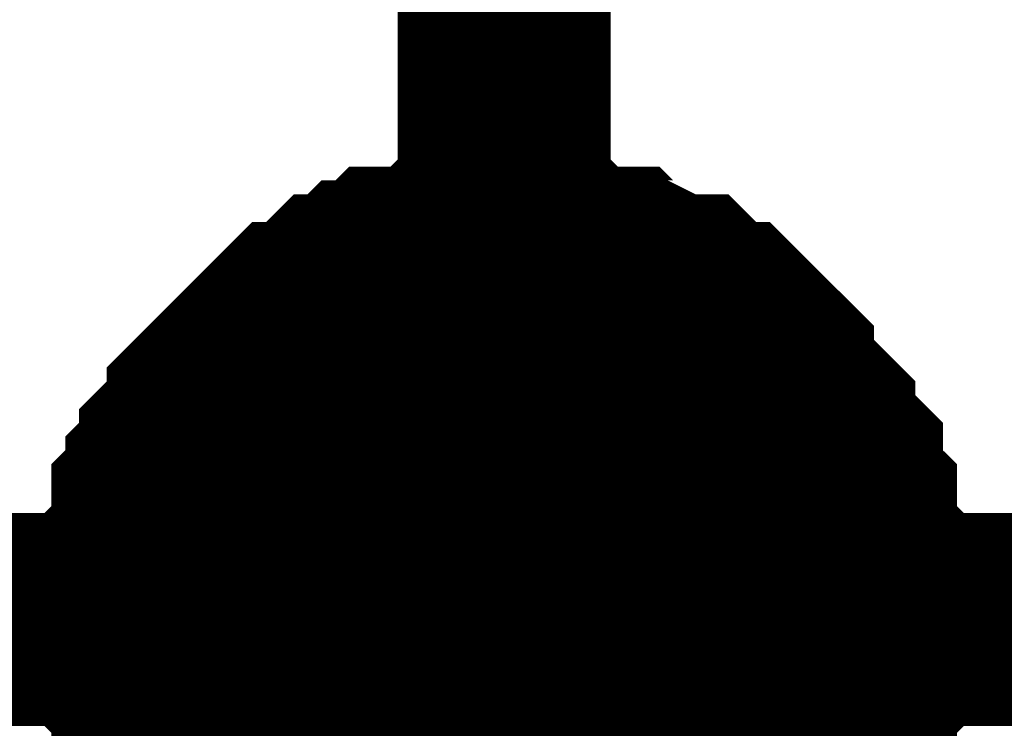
# Model space of a CAD drawing. Header units: inches. Extents: x 0 to 292, y 0 to 193.
# Tile 175 of 256: x 191.837 to 193.222, y 73.504 to 74.501. Entities that reach past the tile are written whole.
import ezdxf

# ---------------------------------------------------------------- set-up
doc = ezdxf.new("R2010")
doc.units = ezdxf.units.IN
doc.layers.add('Sheet', color=255, linetype='Continuous')

msp = doc.modelspace()

# ---------------------------------------------------------------- linework, layer by layer
at = {"layer": 'Sheet'}
for points in [[(182.3287, 73.7349, 0.2997, 0.2997, 0), (182.3287, 73.6569, 0.2997, 0.2997, 0), (192.5187, 73.6569, 0.2997, 0.2997, 0), (192.5187, 76.2687, 0.2997, 0.2997, 0)], [(192.0121, 73.6569, 0.2997, 0.2997, 0), (192.0121, 73.6764, 0.2997, 0.2997, 0), (192.0121, 73.7154, 0.2997, 0.2997, 0), (192.0121, 73.7349, 0.2997, 0.2997, 0), (192.0316, 73.7544, 0.2997, 0.2997, 0), (192.0316, 73.7739, 0.2997, 0.2997, 0), (192.0316, 73.8129, 0.2997, 0.2997, 0), (192.0511, 73.8323, 0.2997, 0.2997, 0), (192.0511, 73.8518, 0.2997, 0.2997, 0), (192.0706, 73.8713, 0.2997, 0.2997, 0), (192.0706, 73.8908, 0.2997, 0.2997, 0), (192.09, 73.9103, 0.2997, 0.2997, 0), (192.1095, 73.9298, 0.2997, 0.2997, 0), (192.1095, 73.9493, 0.2997, 0.2997, 0), (192.129, 73.9688, 0.2997, 0.2997, 0), (192.1485, 73.9883, 0.2997, 0.2997, 0), (192.168, 74.0078, 0.2997, 0.2997, 0), (192.1875, 74.0273, 0.2997, 0.2997, 0), (192.2069, 74.0467, 0.2997, 0.2997, 0), (192.2264, 74.0662, 0.2997, 0.2997, 0), (192.2459, 74.0662, 0.2997, 0.2997, 0), (192.2654, 74.0857, 0.2997, 0.2997, 0), (192.2849, 74.1052, 0.2997, 0.2997, 0), (192.3044, 74.1052, 0.2997, 0.2997, 0), (192.3238, 74.1247, 0.2997, 0.2997, 0), (192.3433, 74.1247, 0.2997, 0.2997, 0), (192.3628, 74.1442, 0.2997, 0.2997, 0), (192.4018, 74.1442, 0.2997, 0.2997, 0), (192.4213, 74.1442, 0.2997, 0.2997, 0), (192.4407, 74.1637, 0.2997, 0.2997, 0), (192.4602, 74.1637, 0.2997, 0.2997, 0), (192.4992, 74.1637, 0.2997, 0.2997, 0), (192.5187, 74.1637, 0.2997, 0.2997, 0)], [(192.0121, 73.6569, 0.2997, 0.2997, 0), (192.0121, 73.6764, 0.2997, 0.2997, 0), (192.0121, 73.7154, 0.2997, 0.2997, 0), (192.0121, 73.7349, 0.2997, 0.2997, 0), (192.0316, 73.7544, 0.2997, 0.2997, 0), (192.0316, 73.7739, 0.2997, 0.2997, 0), (192.0316, 73.8129, 0.2997, 0.2997, 0), (192.0511, 73.8323, 0.2997, 0.2997, 0), (192.0511, 73.8518, 0.2997, 0.2997, 0), (192.0706, 73.8713, 0.2997, 0.2997, 0), (192.0706, 73.8908, 0.2997, 0.2997, 0), (192.09, 73.9103, 0.2997, 0.2997, 0), (192.1095, 73.9298, 0.2997, 0.2997, 0), (192.1095, 73.9493, 0.2997, 0.2997, 0), (192.129, 73.9688, 0.2997, 0.2997, 0), (192.1485, 73.9883, 0.2997, 0.2997, 0), (192.168, 74.0078, 0.2997, 0.2997, 0), (192.1875, 74.0273, 0.2997, 0.2997, 0), (192.2069, 74.0467, 0.2997, 0.2997, 0), (192.2264, 74.0662, 0.2997, 0.2997, 0), (192.2459, 74.0662, 0.2997, 0.2997, 0), (192.2654, 74.0857, 0.2997, 0.2997, 0), (192.2849, 74.1052, 0.2997, 0.2997, 0), (192.3044, 74.1052, 0.2997, 0.2997, 0), (192.3238, 74.1247, 0.2997, 0.2997, 0), (192.3433, 74.1247, 0.2997, 0.2997, 0), (192.3628, 74.1442, 0.2997, 0.2997, 0), (192.4018, 74.1442, 0.2997, 0.2997, 0), (192.4213, 74.1442, 0.2997, 0.2997, 0), (192.4407, 74.1637, 0.2997, 0.2997, 0), (192.4602, 74.1637, 0.2997, 0.2997, 0), (192.4992, 74.1637, 0.2997, 0.2997, 0), (192.5187, 74.1637, 0.2997, 0.2997, 0)], [(192.0121, 73.6569, 0.2997, 0.2997, 0), (192.0121, 73.6764, 0.2997, 0.2997, 0), (192.0121, 73.7154, 0.2997, 0.2997, 0), (192.0121, 73.7349, 0.2997, 0.2997, 0), (192.0316, 73.7544, 0.2997, 0.2997, 0), (192.0316, 73.7739, 0.2997, 0.2997, 0), (192.0316, 73.8129, 0.2997, 0.2997, 0), (192.0511, 73.8323, 0.2997, 0.2997, 0), (192.0511, 73.8518, 0.2997, 0.2997, 0), (192.0706, 73.8713, 0.2997, 0.2997, 0), (192.0706, 73.8908, 0.2997, 0.2997, 0), (192.09, 73.9103, 0.2997, 0.2997, 0), (192.1095, 73.9298, 0.2997, 0.2997, 0), (192.1095, 73.9493, 0.2997, 0.2997, 0), (192.129, 73.9688, 0.2997, 0.2997, 0), (192.1485, 73.9883, 0.2997, 0.2997, 0), (192.168, 74.0078, 0.2997, 0.2997, 0), (192.1875, 74.0273, 0.2997, 0.2997, 0), (192.2069, 74.0467, 0.2997, 0.2997, 0), (192.2264, 74.0662, 0.2997, 0.2997, 0), (192.2459, 74.0662, 0.2997, 0.2997, 0), (192.2654, 74.0857, 0.2997, 0.2997, 0), (192.2849, 74.1052, 0.2997, 0.2997, 0), (192.3044, 74.1052, 0.2997, 0.2997, 0), (192.3238, 74.1247, 0.2997, 0.2997, 0), (192.3433, 74.1247, 0.2997, 0.2997, 0), (192.3628, 74.1442, 0.2997, 0.2997, 0), (192.4018, 74.1442, 0.2997, 0.2997, 0), (192.4213, 74.1442, 0.2997, 0.2997, 0), (192.4407, 74.1637, 0.2997, 0.2997, 0), (192.4602, 74.1637, 0.2997, 0.2997, 0), (192.4992, 74.1637, 0.2997, 0.2997, 0), (192.5187, 74.1637, 0.2997, 0.2997, 0)], [(192.0121, 73.6569, 0.2997, 0.2997, 0), (192.0121, 73.6764, 0.2997, 0.2997, 0), (192.0121, 73.7154, 0.2997, 0.2997, 0), (192.0121, 73.7349, 0.2997, 0.2997, 0), (192.0316, 73.7544, 0.2997, 0.2997, 0), (192.0316, 73.7739, 0.2997, 0.2997, 0), (192.0316, 73.8129, 0.2997, 0.2997, 0), (192.0511, 73.8323, 0.2997, 0.2997, 0), (192.0511, 73.8518, 0.2997, 0.2997, 0), (192.0706, 73.8713, 0.2997, 0.2997, 0), (192.0706, 73.8908, 0.2997, 0.2997, 0), (192.09, 73.9103, 0.2997, 0.2997, 0), (192.1095, 73.9298, 0.2997, 0.2997, 0), (192.1095, 73.9493, 0.2997, 0.2997, 0), (192.129, 73.9688, 0.2997, 0.2997, 0), (192.1485, 73.9883, 0.2997, 0.2997, 0), (192.168, 74.0078, 0.2997, 0.2997, 0), (192.1875, 74.0273, 0.2997, 0.2997, 0), (192.2069, 74.0467, 0.2997, 0.2997, 0), (192.2264, 74.0662, 0.2997, 0.2997, 0), (192.2459, 74.0662, 0.2997, 0.2997, 0), (192.2654, 74.0857, 0.2997, 0.2997, 0), (192.2849, 74.1052, 0.2997, 0.2997, 0), (192.3044, 74.1052, 0.2997, 0.2997, 0), (192.3238, 74.1247, 0.2997, 0.2997, 0), (192.3433, 74.1247, 0.2997, 0.2997, 0), (192.3628, 74.1442, 0.2997, 0.2997, 0), (192.4018, 74.1442, 0.2997, 0.2997, 0), (192.4213, 74.1442, 0.2997, 0.2997, 0), (192.4407, 74.1637, 0.2997, 0.2997, 0), (192.4602, 74.1637, 0.2997, 0.2997, 0), (192.4992, 74.1637, 0.2997, 0.2997, 0), (192.5187, 74.1637, 0.2997, 0.2997, 0)], [(192.5187, 74.1637, 0.2997, 0.2997, 0), (192.5187, 74.1637, 0.2997, 0.2997, 0)], [(192.5187, 74.1637, 0.2997, 0.2997, 0), (192.5382, 74.1637, 0.2997, 0.2997, 0), (192.5771, 74.1637, 0.2997, 0.2997, 0), (192.5966, 74.1637, 0.2997, 0.2997, 0), (192.6161, 74.1442, 0.2997, 0.2997, 0), (192.6551, 74.1442, 0.2997, 0.2997, 0), (192.6746, 74.1442, 0.2997, 0.2997, 0), (192.694, 74.1247, 0.2997, 0.2997, 0), (192.7135, 74.1247, 0.2997, 0.2997, 0), (192.7525, 74.1052, 0.2997, 0.2997, 0), (192.772, 74.1052, 0.2997, 0.2997, 0), (192.7915, 74.0857, 0.2997, 0.2997, 0), (192.8109, 74.0662, 0.2997, 0.2997, 0), (192.8304, 74.0662, 0.2997, 0.2997, 0), (192.8499, 74.0467, 0.2997, 0.2997, 0), (192.8694, 74.0273, 0.2997, 0.2997, 0), (192.8889, 74.0078, 0.2997, 0.2997, 0), (192.8889, 73.9883, 0.2997, 0.2997, 0), (192.9084, 73.9688, 0.2997, 0.2997, 0), (192.9278, 73.9493, 0.2997, 0.2997, 0), (192.9473, 73.9298, 0.2997, 0.2997, 0), (192.9473, 73.9103, 0.2997, 0.2997, 0), (192.9668, 73.8908, 0.2997, 0.2997, 0), (192.9863, 73.8713, 0.2997, 0.2997, 0), (192.9863, 73.8518, 0.2997, 0.2997, 0), (192.9863, 73.8323, 0.2997, 0.2997, 0), (193.0058, 73.8129, 0.2997, 0.2997, 0), (193.0058, 73.7739, 0.2997, 0.2997, 0), (193.0058, 73.7544, 0.2997, 0.2997, 0), (193.0253, 73.7349, 0.2997, 0.2997, 0), (193.0253, 73.7154, 0.2997, 0.2997, 0), (193.0253, 73.6764, 0.2997, 0.2997, 0), (193.0253, 73.6569, 0.2997, 0.2997, 0)], [(192.5187, 74.1637, 0.2997, 0.2997, 0), (192.5187, 74.1637, 0.2997, 0.2997, 0)], [(192.5187, 74.1637, 0.2997, 0.2997, 0), (192.5382, 74.1637, 0.2997, 0.2997, 0), (192.5771, 74.1637, 0.2997, 0.2997, 0), (192.5966, 74.1637, 0.2997, 0.2997, 0), (192.6161, 74.1442, 0.2997, 0.2997, 0), (192.6551, 74.1442, 0.2997, 0.2997, 0), (192.6746, 74.1442, 0.2997, 0.2997, 0), (192.694, 74.1247, 0.2997, 0.2997, 0), (192.7135, 74.1247, 0.2997, 0.2997, 0), (192.7525, 74.1052, 0.2997, 0.2997, 0), (192.772, 74.1052, 0.2997, 0.2997, 0), (192.7915, 74.0857, 0.2997, 0.2997, 0), (192.8109, 74.0662, 0.2997, 0.2997, 0), (192.8304, 74.0662, 0.2997, 0.2997, 0), (192.8499, 74.0467, 0.2997, 0.2997, 0), (192.8694, 74.0273, 0.2997, 0.2997, 0), (192.8889, 74.0078, 0.2997, 0.2997, 0), (192.8889, 73.9883, 0.2997, 0.2997, 0), (192.9084, 73.9688, 0.2997, 0.2997, 0), (192.9278, 73.9493, 0.2997, 0.2997, 0), (192.9473, 73.9298, 0.2997, 0.2997, 0), (192.9473, 73.9103, 0.2997, 0.2997, 0), (192.9668, 73.8908, 0.2997, 0.2997, 0), (192.9863, 73.8713, 0.2997, 0.2997, 0), (192.9863, 73.8518, 0.2997, 0.2997, 0), (192.9863, 73.8323, 0.2997, 0.2997, 0), (193.0058, 73.8129, 0.2997, 0.2997, 0), (193.0058, 73.7739, 0.2997, 0.2997, 0), (193.0058, 73.7544, 0.2997, 0.2997, 0), (193.0253, 73.7349, 0.2997, 0.2997, 0), (193.0253, 73.7154, 0.2997, 0.2997, 0), (193.0253, 73.6764, 0.2997, 0.2997, 0), (193.0253, 73.6569, 0.2997, 0.2997, 0)], [(192.5187, 74.1637, 0.2997, 0.2997, 0), (192.5187, 74.1637, 0.2997, 0.2997, 0)], [(192.5187, 74.1637, 0.2997, 0.2997, 0), (192.5382, 74.1637, 0.2997, 0.2997, 0), (192.5771, 74.1637, 0.2997, 0.2997, 0), (192.5966, 74.1637, 0.2997, 0.2997, 0), (192.6161, 74.1442, 0.2997, 0.2997, 0), (192.6551, 74.1442, 0.2997, 0.2997, 0), (192.6746, 74.1442, 0.2997, 0.2997, 0), (192.694, 74.1247, 0.2997, 0.2997, 0), (192.7135, 74.1247, 0.2997, 0.2997, 0), (192.7525, 74.1052, 0.2997, 0.2997, 0), (192.772, 74.1052, 0.2997, 0.2997, 0), (192.7915, 74.0857, 0.2997, 0.2997, 0), (192.8109, 74.0662, 0.2997, 0.2997, 0), (192.8304, 74.0662, 0.2997, 0.2997, 0), (192.8499, 74.0467, 0.2997, 0.2997, 0), (192.8694, 74.0273, 0.2997, 0.2997, 0), (192.8889, 74.0078, 0.2997, 0.2997, 0), (192.8889, 73.9883, 0.2997, 0.2997, 0), (192.9084, 73.9688, 0.2997, 0.2997, 0), (192.9278, 73.9493, 0.2997, 0.2997, 0), (192.9473, 73.9298, 0.2997, 0.2997, 0), (192.9473, 73.9103, 0.2997, 0.2997, 0), (192.9668, 73.8908, 0.2997, 0.2997, 0), (192.9863, 73.8713, 0.2997, 0.2997, 0), (192.9863, 73.8518, 0.2997, 0.2997, 0), (192.9863, 73.8323, 0.2997, 0.2997, 0), (193.0058, 73.8129, 0.2997, 0.2997, 0), (193.0058, 73.7739, 0.2997, 0.2997, 0), (193.0058, 73.7544, 0.2997, 0.2997, 0), (193.0253, 73.7349, 0.2997, 0.2997, 0), (193.0253, 73.7154, 0.2997, 0.2997, 0), (193.0253, 73.6764, 0.2997, 0.2997, 0), (193.0253, 73.6569, 0.2997, 0.2997, 0)], [(192.5187, 74.1637, 0.2997, 0.2997, 0), (192.5187, 74.1637, 0.2997, 0.2997, 0)], [(192.5187, 74.1637, 0.2997, 0.2997, 0), (192.5382, 74.1637, 0.2997, 0.2997, 0), (192.5771, 74.1637, 0.2997, 0.2997, 0), (192.5966, 74.1637, 0.2997, 0.2997, 0), (192.6161, 74.1442, 0.2997, 0.2997, 0), (192.6551, 74.1442, 0.2997, 0.2997, 0), (192.6746, 74.1442, 0.2997, 0.2997, 0), (192.694, 74.1247, 0.2997, 0.2997, 0), (192.7135, 74.1247, 0.2997, 0.2997, 0), (192.7525, 74.1052, 0.2997, 0.2997, 0), (192.772, 74.1052, 0.2997, 0.2997, 0), (192.7915, 74.0857, 0.2997, 0.2997, 0), (192.8109, 74.0662, 0.2997, 0.2997, 0), (192.8304, 74.0662, 0.2997, 0.2997, 0), (192.8499, 74.0467, 0.2997, 0.2997, 0), (192.8694, 74.0273, 0.2997, 0.2997, 0), (192.8889, 74.0078, 0.2997, 0.2997, 0), (192.8889, 73.9883, 0.2997, 0.2997, 0), (192.9084, 73.9688, 0.2997, 0.2997, 0), (192.9278, 73.9493, 0.2997, 0.2997, 0), (192.9473, 73.9298, 0.2997, 0.2997, 0), (192.9473, 73.9103, 0.2997, 0.2997, 0), (192.9668, 73.8908, 0.2997, 0.2997, 0), (192.9863, 73.8713, 0.2997, 0.2997, 0), (192.9863, 73.8518, 0.2997, 0.2997, 0), (192.9863, 73.8323, 0.2997, 0.2997, 0), (193.0058, 73.8129, 0.2997, 0.2997, 0), (193.0058, 73.7739, 0.2997, 0.2997, 0), (193.0058, 73.7544, 0.2997, 0.2997, 0), (193.0253, 73.7349, 0.2997, 0.2997, 0), (193.0253, 73.7154, 0.2997, 0.2997, 0), (193.0253, 73.6764, 0.2997, 0.2997, 0), (193.0253, 73.6569, 0.2997, 0.2997, 0)], [(192.0121, 73.6569, 0.0991, 0.0991, 0), (192.0121, 73.6764, 0.0991, 0.0991, 0), (192.0121, 73.7154, 0.0991, 0.0991, 0), (192.0121, 73.7349, 0.0991, 0.0991, 0), (192.0316, 73.7544, 0.0991, 0.0991, 0), (192.0316, 73.7739, 0.0991, 0.0991, 0), (192.0316, 73.8129, 0.0991, 0.0991, 0), (192.0511, 73.8323, 0.0991, 0.0991, 0), (192.0511, 73.8518, 0.0991, 0.0991, 0), (192.0706, 73.8713, 0.0991, 0.0991, 0), (192.0706, 73.8908, 0.0991, 0.0991, 0), (192.09, 73.9103, 0.0991, 0.0991, 0), (192.1095, 73.9298, 0.0991, 0.0991, 0), (192.1095, 73.9493, 0.0991, 0.0991, 0), (192.129, 73.9688, 0.0991, 0.0991, 0), (192.1485, 73.9883, 0.0991, 0.0991, 0), (192.168, 74.0078, 0.0991, 0.0991, 0), (192.1875, 74.0273, 0.0991, 0.0991, 0), (192.2069, 74.0467, 0.0991, 0.0991, 0), (192.2264, 74.0662, 0.0991, 0.0991, 0), (192.2459, 74.0662, 0.0991, 0.0991, 0), (192.2654, 74.0857, 0.0991, 0.0991, 0), (192.2849, 74.1052, 0.0991, 0.0991, 0), (192.3044, 74.1052, 0.0991, 0.0991, 0), (192.3238, 74.1247, 0.0991, 0.0991, 0), (192.3433, 74.1247, 0.0991, 0.0991, 0), (192.3628, 74.1442, 0.0991, 0.0991, 0), (192.4018, 74.1442, 0.0991, 0.0991, 0), (192.4213, 74.1442, 0.0991, 0.0991, 0), (192.4407, 74.1637, 0.0991, 0.0991, 0), (192.4602, 74.1637, 0.0991, 0.0991, 0), (192.4992, 74.1637, 0.0991, 0.0991, 0), (192.5187, 74.1637, 0.0991, 0.0991, 0)], [(192.0121, 73.6569, 0.0991, 0.0991, 0), (192.0121, 73.6764, 0.0991, 0.0991, 0), (192.0121, 73.7154, 0.0991, 0.0991, 0), (192.0121, 73.7349, 0.0991, 0.0991, 0), (192.0316, 73.7544, 0.0991, 0.0991, 0), (192.0316, 73.7739, 0.0991, 0.0991, 0), (192.0316, 73.8129, 0.0991, 0.0991, 0), (192.0511, 73.8323, 0.0991, 0.0991, 0), (192.0511, 73.8518, 0.0991, 0.0991, 0), (192.0706, 73.8713, 0.0991, 0.0991, 0), (192.0706, 73.8908, 0.0991, 0.0991, 0), (192.09, 73.9103, 0.0991, 0.0991, 0), (192.1095, 73.9298, 0.0991, 0.0991, 0), (192.1095, 73.9493, 0.0991, 0.0991, 0), (192.129, 73.9688, 0.0991, 0.0991, 0), (192.1485, 73.9883, 0.0991, 0.0991, 0), (192.168, 74.0078, 0.0991, 0.0991, 0), (192.1875, 74.0273, 0.0991, 0.0991, 0), (192.2069, 74.0467, 0.0991, 0.0991, 0), (192.2264, 74.0662, 0.0991, 0.0991, 0), (192.2459, 74.0662, 0.0991, 0.0991, 0), (192.2654, 74.0857, 0.0991, 0.0991, 0), (192.2849, 74.1052, 0.0991, 0.0991, 0), (192.3044, 74.1052, 0.0991, 0.0991, 0), (192.3238, 74.1247, 0.0991, 0.0991, 0), (192.3433, 74.1247, 0.0991, 0.0991, 0), (192.3628, 74.1442, 0.0991, 0.0991, 0), (192.4018, 74.1442, 0.0991, 0.0991, 0), (192.4213, 74.1442, 0.0991, 0.0991, 0), (192.4407, 74.1637, 0.0991, 0.0991, 0), (192.4602, 74.1637, 0.0991, 0.0991, 0), (192.4992, 74.1637, 0.0991, 0.0991, 0), (192.5187, 74.1637, 0.0991, 0.0991, 0)], [(192.0121, 73.6569, 0.0991, 0.0991, 0), (192.0121, 73.6764, 0.0991, 0.0991, 0), (192.0121, 73.7154, 0.0991, 0.0991, 0), (192.0121, 73.7349, 0.0991, 0.0991, 0), (192.0316, 73.7544, 0.0991, 0.0991, 0), (192.0316, 73.7739, 0.0991, 0.0991, 0), (192.0316, 73.8129, 0.0991, 0.0991, 0), (192.0511, 73.8323, 0.0991, 0.0991, 0), (192.0511, 73.8518, 0.0991, 0.0991, 0), (192.0706, 73.8713, 0.0991, 0.0991, 0), (192.0706, 73.8908, 0.0991, 0.0991, 0), (192.09, 73.9103, 0.0991, 0.0991, 0), (192.1095, 73.9298, 0.0991, 0.0991, 0), (192.1095, 73.9493, 0.0991, 0.0991, 0), (192.129, 73.9688, 0.0991, 0.0991, 0), (192.1485, 73.9883, 0.0991, 0.0991, 0), (192.168, 74.0078, 0.0991, 0.0991, 0), (192.1875, 74.0273, 0.0991, 0.0991, 0), (192.2069, 74.0467, 0.0991, 0.0991, 0), (192.2264, 74.0662, 0.0991, 0.0991, 0), (192.2459, 74.0662, 0.0991, 0.0991, 0), (192.2654, 74.0857, 0.0991, 0.0991, 0), (192.2849, 74.1052, 0.0991, 0.0991, 0), (192.3044, 74.1052, 0.0991, 0.0991, 0), (192.3238, 74.1247, 0.0991, 0.0991, 0), (192.3433, 74.1247, 0.0991, 0.0991, 0), (192.3628, 74.1442, 0.0991, 0.0991, 0), (192.4018, 74.1442, 0.0991, 0.0991, 0), (192.4213, 74.1442, 0.0991, 0.0991, 0), (192.4407, 74.1637, 0.0991, 0.0991, 0), (192.4602, 74.1637, 0.0991, 0.0991, 0), (192.4992, 74.1637, 0.0991, 0.0991, 0), (192.5187, 74.1637, 0.0991, 0.0991, 0)], [(192.0121, 73.6569, 0.0991, 0.0991, 0), (192.0121, 73.6764, 0.0991, 0.0991, 0), (192.0121, 73.7154, 0.0991, 0.0991, 0), (192.0121, 73.7349, 0.0991, 0.0991, 0), (192.0316, 73.7544, 0.0991, 0.0991, 0), (192.0316, 73.7739, 0.0991, 0.0991, 0), (192.0316, 73.8129, 0.0991, 0.0991, 0), (192.0511, 73.8323, 0.0991, 0.0991, 0), (192.0511, 73.8518, 0.0991, 0.0991, 0), (192.0706, 73.8713, 0.0991, 0.0991, 0), (192.0706, 73.8908, 0.0991, 0.0991, 0), (192.09, 73.9103, 0.0991, 0.0991, 0), (192.1095, 73.9298, 0.0991, 0.0991, 0), (192.1095, 73.9493, 0.0991, 0.0991, 0), (192.129, 73.9688, 0.0991, 0.0991, 0), (192.1485, 73.9883, 0.0991, 0.0991, 0), (192.168, 74.0078, 0.0991, 0.0991, 0), (192.1875, 74.0273, 0.0991, 0.0991, 0), (192.2069, 74.0467, 0.0991, 0.0991, 0), (192.2264, 74.0662, 0.0991, 0.0991, 0), (192.2459, 74.0662, 0.0991, 0.0991, 0), (192.2654, 74.0857, 0.0991, 0.0991, 0), (192.2849, 74.1052, 0.0991, 0.0991, 0), (192.3044, 74.1052, 0.0991, 0.0991, 0), (192.3238, 74.1247, 0.0991, 0.0991, 0), (192.3433, 74.1247, 0.0991, 0.0991, 0), (192.3628, 74.1442, 0.0991, 0.0991, 0), (192.4018, 74.1442, 0.0991, 0.0991, 0), (192.4213, 74.1442, 0.0991, 0.0991, 0), (192.4407, 74.1637, 0.0991, 0.0991, 0), (192.4602, 74.1637, 0.0991, 0.0991, 0), (192.4992, 74.1637, 0.0991, 0.0991, 0), (192.5187, 74.1637, 0.0991, 0.0991, 0)], [(192.5187, 74.1637, 0.0991, 0.0991, 0), (192.5187, 74.1637, 0.0991, 0.0991, 0)], [(192.5187, 74.1637, 0.0991, 0.0991, 0), (192.5382, 74.1637, 0.0991, 0.0991, 0), (192.5771, 74.1637, 0.0991, 0.0991, 0), (192.5966, 74.1637, 0.0991, 0.0991, 0), (192.6161, 74.1442, 0.0991, 0.0991, 0), (192.6551, 74.1442, 0.0991, 0.0991, 0), (192.6746, 74.1442, 0.0991, 0.0991, 0), (192.694, 74.1247, 0.0991, 0.0991, 0), (192.7135, 74.1247, 0.0991, 0.0991, 0), (192.7525, 74.1052, 0.0991, 0.0991, 0), (192.772, 74.1052, 0.0991, 0.0991, 0), (192.7915, 74.0857, 0.0991, 0.0991, 0), (192.8109, 74.0662, 0.0991, 0.0991, 0), (192.8304, 74.0662, 0.0991, 0.0991, 0), (192.8499, 74.0467, 0.0991, 0.0991, 0), (192.8694, 74.0273, 0.0991, 0.0991, 0), (192.8889, 74.0078, 0.0991, 0.0991, 0), (192.8889, 73.9883, 0.0991, 0.0991, 0), (192.9084, 73.9688, 0.0991, 0.0991, 0), (192.9278, 73.9493, 0.0991, 0.0991, 0), (192.9473, 73.9298, 0.0991, 0.0991, 0), (192.9473, 73.9103, 0.0991, 0.0991, 0), (192.9668, 73.8908, 0.0991, 0.0991, 0), (192.9863, 73.8713, 0.0991, 0.0991, 0), (192.9863, 73.8518, 0.0991, 0.0991, 0), (192.9863, 73.8323, 0.0991, 0.0991, 0), (193.0058, 73.8129, 0.0991, 0.0991, 0), (193.0058, 73.7739, 0.0991, 0.0991, 0), (193.0058, 73.7544, 0.0991, 0.0991, 0), (193.0253, 73.7349, 0.0991, 0.0991, 0), (193.0253, 73.7154, 0.0991, 0.0991, 0), (193.0253, 73.6764, 0.0991, 0.0991, 0), (193.0253, 73.6569, 0.0991, 0.0991, 0)], [(192.5187, 74.1637, 0.0991, 0.0991, 0), (192.5187, 74.1637, 0.0991, 0.0991, 0)], [(192.5187, 74.1637, 0.0991, 0.0991, 0), (192.5382, 74.1637, 0.0991, 0.0991, 0), (192.5771, 74.1637, 0.0991, 0.0991, 0), (192.5966, 74.1637, 0.0991, 0.0991, 0), (192.6161, 74.1442, 0.0991, 0.0991, 0), (192.6551, 74.1442, 0.0991, 0.0991, 0), (192.6746, 74.1442, 0.0991, 0.0991, 0), (192.694, 74.1247, 0.0991, 0.0991, 0), (192.7135, 74.1247, 0.0991, 0.0991, 0), (192.7525, 74.1052, 0.0991, 0.0991, 0), (192.772, 74.1052, 0.0991, 0.0991, 0), (192.7915, 74.0857, 0.0991, 0.0991, 0), (192.8109, 74.0662, 0.0991, 0.0991, 0), (192.8304, 74.0662, 0.0991, 0.0991, 0), (192.8499, 74.0467, 0.0991, 0.0991, 0), (192.8694, 74.0273, 0.0991, 0.0991, 0), (192.8889, 74.0078, 0.0991, 0.0991, 0), (192.8889, 73.9883, 0.0991, 0.0991, 0), (192.9084, 73.9688, 0.0991, 0.0991, 0), (192.9278, 73.9493, 0.0991, 0.0991, 0), (192.9473, 73.9298, 0.0991, 0.0991, 0), (192.9473, 73.9103, 0.0991, 0.0991, 0), (192.9668, 73.8908, 0.0991, 0.0991, 0), (192.9863, 73.8713, 0.0991, 0.0991, 0), (192.9863, 73.8518, 0.0991, 0.0991, 0), (192.9863, 73.8323, 0.0991, 0.0991, 0), (193.0058, 73.8129, 0.0991, 0.0991, 0), (193.0058, 73.7739, 0.0991, 0.0991, 0), (193.0058, 73.7544, 0.0991, 0.0991, 0), (193.0253, 73.7349, 0.0991, 0.0991, 0), (193.0253, 73.7154, 0.0991, 0.0991, 0), (193.0253, 73.6764, 0.0991, 0.0991, 0), (193.0253, 73.6569, 0.0991, 0.0991, 0)], [(192.5187, 74.1637, 0.0991, 0.0991, 0), (192.5187, 74.1637, 0.0991, 0.0991, 0)], [(192.5187, 74.1637, 0.0991, 0.0991, 0), (192.5382, 74.1637, 0.0991, 0.0991, 0), (192.5771, 74.1637, 0.0991, 0.0991, 0), (192.5966, 74.1637, 0.0991, 0.0991, 0), (192.6161, 74.1442, 0.0991, 0.0991, 0), (192.6551, 74.1442, 0.0991, 0.0991, 0), (192.6746, 74.1442, 0.0991, 0.0991, 0), (192.694, 74.1247, 0.0991, 0.0991, 0), (192.7135, 74.1247, 0.0991, 0.0991, 0), (192.7525, 74.1052, 0.0991, 0.0991, 0), (192.772, 74.1052, 0.0991, 0.0991, 0), (192.7915, 74.0857, 0.0991, 0.0991, 0), (192.8109, 74.0662, 0.0991, 0.0991, 0), (192.8304, 74.0662, 0.0991, 0.0991, 0), (192.8499, 74.0467, 0.0991, 0.0991, 0), (192.8694, 74.0273, 0.0991, 0.0991, 0), (192.8889, 74.0078, 0.0991, 0.0991, 0), (192.8889, 73.9883, 0.0991, 0.0991, 0), (192.9084, 73.9688, 0.0991, 0.0991, 0), (192.9278, 73.9493, 0.0991, 0.0991, 0), (192.9473, 73.9298, 0.0991, 0.0991, 0), (192.9473, 73.9103, 0.0991, 0.0991, 0), (192.9668, 73.8908, 0.0991, 0.0991, 0), (192.9863, 73.8713, 0.0991, 0.0991, 0), (192.9863, 73.8518, 0.0991, 0.0991, 0), (192.9863, 73.8323, 0.0991, 0.0991, 0), (193.0058, 73.8129, 0.0991, 0.0991, 0), (193.0058, 73.7739, 0.0991, 0.0991, 0), (193.0058, 73.7544, 0.0991, 0.0991, 0), (193.0253, 73.7349, 0.0991, 0.0991, 0), (193.0253, 73.7154, 0.0991, 0.0991, 0), (193.0253, 73.6764, 0.0991, 0.0991, 0), (193.0253, 73.6569, 0.0991, 0.0991, 0)], [(192.5187, 74.1637, 0.0991, 0.0991, 0), (192.5187, 74.1637, 0.0991, 0.0991, 0)], [(192.5187, 74.1637, 0.0991, 0.0991, 0), (192.5382, 74.1637, 0.0991, 0.0991, 0), (192.5771, 74.1637, 0.0991, 0.0991, 0), (192.5966, 74.1637, 0.0991, 0.0991, 0), (192.6161, 74.1442, 0.0991, 0.0991, 0), (192.6551, 74.1442, 0.0991, 0.0991, 0), (192.6746, 74.1442, 0.0991, 0.0991, 0), (192.694, 74.1247, 0.0991, 0.0991, 0), (192.7135, 74.1247, 0.0991, 0.0991, 0), (192.7525, 74.1052, 0.0991, 0.0991, 0), (192.772, 74.1052, 0.0991, 0.0991, 0), (192.7915, 74.0857, 0.0991, 0.0991, 0), (192.8109, 74.0662, 0.0991, 0.0991, 0), (192.8304, 74.0662, 0.0991, 0.0991, 0), (192.8499, 74.0467, 0.0991, 0.0991, 0), (192.8694, 74.0273, 0.0991, 0.0991, 0), (192.8889, 74.0078, 0.0991, 0.0991, 0), (192.8889, 73.9883, 0.0991, 0.0991, 0), (192.9084, 73.9688, 0.0991, 0.0991, 0), (192.9278, 73.9493, 0.0991, 0.0991, 0), (192.9473, 73.9298, 0.0991, 0.0991, 0), (192.9473, 73.9103, 0.0991, 0.0991, 0), (192.9668, 73.8908, 0.0991, 0.0991, 0), (192.9863, 73.8713, 0.0991, 0.0991, 0), (192.9863, 73.8518, 0.0991, 0.0991, 0), (192.9863, 73.8323, 0.0991, 0.0991, 0), (193.0058, 73.8129, 0.0991, 0.0991, 0), (193.0058, 73.7739, 0.0991, 0.0991, 0), (193.0058, 73.7544, 0.0991, 0.0991, 0), (193.0253, 73.7349, 0.0991, 0.0991, 0), (193.0253, 73.7154, 0.0991, 0.0991, 0), (193.0253, 73.6764, 0.0991, 0.0991, 0), (193.0253, 73.6569, 0.0991, 0.0991, 0)], [(192.1095, 73.3451, 0.2997, 0.2997, 0), (192.1095, 73.3646, 0.2997, 0.2997, 0), (192.09, 73.384, 0.2997, 0.2997, 0), (192.0706, 73.4035, 0.2997, 0.2997, 0), (192.0706, 73.423, 0.2997, 0.2997, 0), (192.0511, 73.462, 0.2997, 0.2997, 0), (192.0511, 73.4815, 0.2997, 0.2997, 0), (192.0316, 73.501, 0.2997, 0.2997, 0), (192.0316, 73.5205, 0.2997, 0.2997, 0), (192.0316, 73.5595, 0.2997, 0.2997, 0), (192.0121, 73.579, 0.2997, 0.2997, 0), (192.0121, 73.5984, 0.2997, 0.2997, 0), (192.0121, 73.6374, 0.2997, 0.2997, 0), (192.0121, 73.6569, 0.2997, 0.2997, 0)], [(192.0121, 73.6569, 0.2997, 0.2997, 0), (192.0121, 73.6569, 0.2997, 0.2997, 0)], [(192.1095, 73.3451, 0.2997, 0.2997, 0), (192.1095, 73.3646, 0.2997, 0.2997, 0), (192.09, 73.384, 0.2997, 0.2997, 0), (192.0706, 73.4035, 0.2997, 0.2997, 0), (192.0706, 73.423, 0.2997, 0.2997, 0), (192.0511, 73.462, 0.2997, 0.2997, 0), (192.0511, 73.4815, 0.2997, 0.2997, 0), (192.0316, 73.501, 0.2997, 0.2997, 0), (192.0316, 73.5205, 0.2997, 0.2997, 0), (192.0316, 73.5595, 0.2997, 0.2997, 0), (192.0121, 73.579, 0.2997, 0.2997, 0), (192.0121, 73.5984, 0.2997, 0.2997, 0), (192.0121, 73.6374, 0.2997, 0.2997, 0), (192.0121, 73.6569, 0.2997, 0.2997, 0)], [(192.0121, 73.6569, 0.2997, 0.2997, 0), (192.0121, 73.6569, 0.2997, 0.2997, 0)], [(192.1095, 73.3451, 0.2997, 0.2997, 0), (192.1095, 73.3646, 0.2997, 0.2997, 0), (192.09, 73.384, 0.2997, 0.2997, 0), (192.0706, 73.4035, 0.2997, 0.2997, 0), (192.0706, 73.423, 0.2997, 0.2997, 0), (192.0511, 73.462, 0.2997, 0.2997, 0), (192.0511, 73.4815, 0.2997, 0.2997, 0), (192.0316, 73.501, 0.2997, 0.2997, 0), (192.0316, 73.5205, 0.2997, 0.2997, 0), (192.0316, 73.5595, 0.2997, 0.2997, 0), (192.0121, 73.579, 0.2997, 0.2997, 0), (192.0121, 73.5984, 0.2997, 0.2997, 0), (192.0121, 73.6374, 0.2997, 0.2997, 0), (192.0121, 73.6569, 0.2997, 0.2997, 0)], [(192.0121, 73.6569, 0.2997, 0.2997, 0), (192.0121, 73.6569, 0.2997, 0.2997, 0)], [(192.1095, 73.3451, 0.2997, 0.2997, 0), (192.1095, 73.3646, 0.2997, 0.2997, 0), (192.09, 73.384, 0.2997, 0.2997, 0), (192.0706, 73.4035, 0.2997, 0.2997, 0), (192.0706, 73.423, 0.2997, 0.2997, 0), (192.0511, 73.462, 0.2997, 0.2997, 0), (192.0511, 73.4815, 0.2997, 0.2997, 0), (192.0316, 73.501, 0.2997, 0.2997, 0), (192.0316, 73.5205, 0.2997, 0.2997, 0), (192.0316, 73.5595, 0.2997, 0.2997, 0), (192.0121, 73.579, 0.2997, 0.2997, 0), (192.0121, 73.5984, 0.2997, 0.2997, 0), (192.0121, 73.6374, 0.2997, 0.2997, 0), (192.0121, 73.6569, 0.2997, 0.2997, 0)], [(192.0121, 73.6569, 0.2997, 0.2997, 0), (192.0121, 73.6569, 0.2997, 0.2997, 0)], [(192.5187, 73.6569, 0.2997, 0.2997, 0), (214.8665, 73.6569, 0.2997, 0.2997, 0)], [(193.0253, 73.6569, 0.2997, 0.2997, 0), (193.0253, 73.6374, 0.2997, 0.2997, 0), (193.0253, 73.5984, 0.2997, 0.2997, 0), (193.0253, 73.579, 0.2997, 0.2997, 0), (193.0058, 73.5595, 0.2997, 0.2997, 0), (193.0058, 73.5205, 0.2997, 0.2997, 0), (193.0058, 73.501, 0.2997, 0.2997, 0), (192.9863, 73.4815, 0.2997, 0.2997, 0), (192.9863, 73.462, 0.2997, 0.2997, 0), (192.9863, 73.423, 0.2997, 0.2997, 0), (192.9668, 73.4035, 0.2997, 0.2997, 0), (192.9473, 73.384, 0.2997, 0.2997, 0), (192.9473, 73.3646, 0.2997, 0.2997, 0), (192.9278, 73.3451, 0.2997, 0.2997, 0)], [(193.0253, 73.6569, 0.2997, 0.2997, 0), (193.0253, 73.6374, 0.2997, 0.2997, 0), (193.0253, 73.5984, 0.2997, 0.2997, 0), (193.0253, 73.579, 0.2997, 0.2997, 0), (193.0058, 73.5595, 0.2997, 0.2997, 0), (193.0058, 73.5205, 0.2997, 0.2997, 0), (193.0058, 73.501, 0.2997, 0.2997, 0), (192.9863, 73.4815, 0.2997, 0.2997, 0), (192.9863, 73.462, 0.2997, 0.2997, 0), (192.9863, 73.423, 0.2997, 0.2997, 0), (192.9668, 73.4035, 0.2997, 0.2997, 0), (192.9473, 73.384, 0.2997, 0.2997, 0), (192.9473, 73.3646, 0.2997, 0.2997, 0), (192.9278, 73.3451, 0.2997, 0.2997, 0)], [(193.0253, 73.6569, 0.2997, 0.2997, 0), (193.0253, 73.6374, 0.2997, 0.2997, 0), (193.0253, 73.5984, 0.2997, 0.2997, 0), (193.0253, 73.579, 0.2997, 0.2997, 0), (193.0058, 73.5595, 0.2997, 0.2997, 0), (193.0058, 73.5205, 0.2997, 0.2997, 0), (193.0058, 73.501, 0.2997, 0.2997, 0), (192.9863, 73.4815, 0.2997, 0.2997, 0), (192.9863, 73.462, 0.2997, 0.2997, 0), (192.9863, 73.423, 0.2997, 0.2997, 0), (192.9668, 73.4035, 0.2997, 0.2997, 0), (192.9473, 73.384, 0.2997, 0.2997, 0), (192.9473, 73.3646, 0.2997, 0.2997, 0), (192.9278, 73.3451, 0.2997, 0.2997, 0)], [(193.0253, 73.6569, 0.2997, 0.2997, 0), (193.0253, 73.6374, 0.2997, 0.2997, 0), (193.0253, 73.5984, 0.2997, 0.2997, 0), (193.0253, 73.579, 0.2997, 0.2997, 0), (193.0058, 73.5595, 0.2997, 0.2997, 0), (193.0058, 73.5205, 0.2997, 0.2997, 0), (193.0058, 73.501, 0.2997, 0.2997, 0), (192.9863, 73.4815, 0.2997, 0.2997, 0), (192.9863, 73.462, 0.2997, 0.2997, 0), (192.9863, 73.423, 0.2997, 0.2997, 0), (192.9668, 73.4035, 0.2997, 0.2997, 0), (192.9473, 73.384, 0.2997, 0.2997, 0), (192.9473, 73.3646, 0.2997, 0.2997, 0), (192.9278, 73.3451, 0.2997, 0.2997, 0)], [(193.0253, 73.6569, 0.2997, 0.2997, 0), (193.0253, 73.6569, 0.2997, 0.2997, 0), (193.0253, 73.6569, 0.2997, 0.2997, 0), (193.0253, 73.6569, 0.2997, 0.2997, 0), (193.0253, 73.6569, 0.2997, 0.2997, 0), (193.0253, 73.6569, 0.2997, 0.2997, 0), (193.0253, 73.6569, 0.2997, 0.2997, 0), (193.0253, 73.6569, 0.2997, 0.2997, 0), (193.0253, 73.6569, 0.2997, 0.2997, 0), (193.0253, 73.6569, 0.2997, 0.2997, 0), (193.0253, 73.6569, 0.2997, 0.2997, 0), (193.0253, 73.6569, 0.2997, 0.2997, 0), (193.0253, 73.6569, 0.2997, 0.2997, 0), (193.0253, 73.6569, 0.2997, 0.2997, 0), (193.0253, 73.6569, 0.2997, 0.2997, 0), (193.0253, 73.6569, 0.2997, 0.2997, 0), (193.0253, 73.6569, 0.2997, 0.2997, 0), (193.0253, 73.6569, 0.2997, 0.2997, 0), (193.0253, 73.6569, 0.2997, 0.2997, 0), (193.0253, 73.6569, 0.2997, 0.2997, 0), (193.0253, 73.6569, 0.2997, 0.2997, 0), (193.0253, 73.6569, 0.2997, 0.2997, 0), (193.0253, 73.6569, 0.2997, 0.2997, 0), (193.0253, 73.6569, 0.2997, 0.2997, 0), (193.0253, 73.6569, 0.2997, 0.2997, 0), (193.0253, 73.6569, 0.2997, 0.2997, 0), (193.0253, 73.6569, 0.2997, 0.2997, 0), (193.0253, 73.6569, 0.2997, 0.2997, 0), (193.0253, 73.6569, 0.2997, 0.2997, 0), (193.0253, 73.6569, 0.2997, 0.2997, 0), (193.0253, 73.6569, 0.2997, 0.2997, 0), (193.0253, 73.6569, 0.2997, 0.2997, 0), (193.0253, 73.6569, 0.2997, 0.2997, 0)], [(193.0253, 73.6569, 0.2997, 0.2997, 0), (193.0253, 73.6569, 0.2997, 0.2997, 0)], [(193.0253, 73.6569, 0.2997, 0.2997, 0), (193.0253, 73.6569, 0.2997, 0.2997, 0), (193.0253, 73.6569, 0.2997, 0.2997, 0), (193.0253, 73.6569, 0.2997, 0.2997, 0), (193.0253, 73.6569, 0.2997, 0.2997, 0), (193.0253, 73.6569, 0.2997, 0.2997, 0), (193.0253, 73.6569, 0.2997, 0.2997, 0), (193.0253, 73.6569, 0.2997, 0.2997, 0), (193.0253, 73.6569, 0.2997, 0.2997, 0), (193.0253, 73.6569, 0.2997, 0.2997, 0), (193.0253, 73.6569, 0.2997, 0.2997, 0), (193.0253, 73.6569, 0.2997, 0.2997, 0), (193.0253, 73.6569, 0.2997, 0.2997, 0), (193.0253, 73.6569, 0.2997, 0.2997, 0), (193.0253, 73.6569, 0.2997, 0.2997, 0), (193.0253, 73.6569, 0.2997, 0.2997, 0), (193.0253, 73.6569, 0.2997, 0.2997, 0), (193.0253, 73.6569, 0.2997, 0.2997, 0), (193.0253, 73.6569, 0.2997, 0.2997, 0), (193.0253, 73.6569, 0.2997, 0.2997, 0), (193.0253, 73.6569, 0.2997, 0.2997, 0), (193.0253, 73.6569, 0.2997, 0.2997, 0), (193.0253, 73.6569, 0.2997, 0.2997, 0), (193.0253, 73.6569, 0.2997, 0.2997, 0), (193.0253, 73.6569, 0.2997, 0.2997, 0), (193.0253, 73.6569, 0.2997, 0.2997, 0), (193.0253, 73.6569, 0.2997, 0.2997, 0), (193.0253, 73.6569, 0.2997, 0.2997, 0), (193.0253, 73.6569, 0.2997, 0.2997, 0), (193.0253, 73.6569, 0.2997, 0.2997, 0), (193.0253, 73.6569, 0.2997, 0.2997, 0), (193.0253, 73.6569, 0.2997, 0.2997, 0), (193.0253, 73.6569, 0.2997, 0.2997, 0)], [(193.0253, 73.6569, 0.2997, 0.2997, 0), (193.0253, 73.6569, 0.2997, 0.2997, 0)], [(193.0253, 73.6569, 0.2997, 0.2997, 0), (193.0253, 73.6569, 0.2997, 0.2997, 0), (193.0253, 73.6569, 0.2997, 0.2997, 0), (193.0253, 73.6569, 0.2997, 0.2997, 0), (193.0253, 73.6569, 0.2997, 0.2997, 0), (193.0253, 73.6569, 0.2997, 0.2997, 0), (193.0253, 73.6569, 0.2997, 0.2997, 0), (193.0253, 73.6569, 0.2997, 0.2997, 0), (193.0253, 73.6569, 0.2997, 0.2997, 0), (193.0253, 73.6569, 0.2997, 0.2997, 0), (193.0253, 73.6569, 0.2997, 0.2997, 0), (193.0253, 73.6569, 0.2997, 0.2997, 0), (193.0253, 73.6569, 0.2997, 0.2997, 0), (193.0253, 73.6569, 0.2997, 0.2997, 0), (193.0253, 73.6569, 0.2997, 0.2997, 0), (193.0253, 73.6569, 0.2997, 0.2997, 0), (193.0253, 73.6569, 0.2997, 0.2997, 0), (193.0253, 73.6569, 0.2997, 0.2997, 0), (193.0253, 73.6569, 0.2997, 0.2997, 0), (193.0253, 73.6569, 0.2997, 0.2997, 0), (193.0253, 73.6569, 0.2997, 0.2997, 0), (193.0253, 73.6569, 0.2997, 0.2997, 0), (193.0253, 73.6569, 0.2997, 0.2997, 0), (193.0253, 73.6569, 0.2997, 0.2997, 0), (193.0253, 73.6569, 0.2997, 0.2997, 0), (193.0253, 73.6569, 0.2997, 0.2997, 0), (193.0253, 73.6569, 0.2997, 0.2997, 0), (193.0253, 73.6569, 0.2997, 0.2997, 0), (193.0253, 73.6569, 0.2997, 0.2997, 0), (193.0253, 73.6569, 0.2997, 0.2997, 0), (193.0253, 73.6569, 0.2997, 0.2997, 0), (193.0253, 73.6569, 0.2997, 0.2997, 0), (193.0253, 73.6569, 0.2997, 0.2997, 0)], [(193.0253, 73.6569, 0.2997, 0.2997, 0), (193.0253, 73.6569, 0.2997, 0.2997, 0)], [(193.0253, 73.6569, 0.2997, 0.2997, 0), (193.0253, 73.6569, 0.2997, 0.2997, 0), (193.0253, 73.6569, 0.2997, 0.2997, 0), (193.0253, 73.6569, 0.2997, 0.2997, 0), (193.0253, 73.6569, 0.2997, 0.2997, 0), (193.0253, 73.6569, 0.2997, 0.2997, 0), (193.0253, 73.6569, 0.2997, 0.2997, 0), (193.0253, 73.6569, 0.2997, 0.2997, 0), (193.0253, 73.6569, 0.2997, 0.2997, 0), (193.0253, 73.6569, 0.2997, 0.2997, 0), (193.0253, 73.6569, 0.2997, 0.2997, 0), (193.0253, 73.6569, 0.2997, 0.2997, 0), (193.0253, 73.6569, 0.2997, 0.2997, 0), (193.0253, 73.6569, 0.2997, 0.2997, 0), (193.0253, 73.6569, 0.2997, 0.2997, 0), (193.0253, 73.6569, 0.2997, 0.2997, 0), (193.0253, 73.6569, 0.2997, 0.2997, 0), (193.0253, 73.6569, 0.2997, 0.2997, 0), (193.0253, 73.6569, 0.2997, 0.2997, 0), (193.0253, 73.6569, 0.2997, 0.2997, 0), (193.0253, 73.6569, 0.2997, 0.2997, 0), (193.0253, 73.6569, 0.2997, 0.2997, 0), (193.0253, 73.6569, 0.2997, 0.2997, 0), (193.0253, 73.6569, 0.2997, 0.2997, 0), (193.0253, 73.6569, 0.2997, 0.2997, 0), (193.0253, 73.6569, 0.2997, 0.2997, 0), (193.0253, 73.6569, 0.2997, 0.2997, 0), (193.0253, 73.6569, 0.2997, 0.2997, 0), (193.0253, 73.6569, 0.2997, 0.2997, 0), (193.0253, 73.6569, 0.2997, 0.2997, 0), (193.0253, 73.6569, 0.2997, 0.2997, 0), (193.0253, 73.6569, 0.2997, 0.2997, 0), (193.0253, 73.6569, 0.2997, 0.2997, 0)], [(193.0253, 73.6569, 0.2997, 0.2997, 0), (193.0253, 73.6569, 0.2997, 0.2997, 0)], [(192.0706, 73.423, 0.0991, 0.0991, 0), (192.0511, 73.462, 0.0991, 0.0991, 0), (192.0511, 73.4815, 0.0991, 0.0991, 0), (192.0316, 73.501, 0.0991, 0.0991, 0), (192.0316, 73.5205, 0.0991, 0.0991, 0), (192.0316, 73.5595, 0.0991, 0.0991, 0), (192.0121, 73.579, 0.0991, 0.0991, 0), (192.0121, 73.5984, 0.0991, 0.0991, 0), (192.0121, 73.6374, 0.0991, 0.0991, 0), (192.0121, 73.6569, 0.0991, 0.0991, 0)], [(192.0121, 73.6569, 0.0991, 0.0991, 0), (192.0121, 73.6569, 0.0991, 0.0991, 0)], [(192.0706, 73.423, 0.0991, 0.0991, 0), (192.0511, 73.462, 0.0991, 0.0991, 0), (192.0511, 73.4815, 0.0991, 0.0991, 0), (192.0316, 73.501, 0.0991, 0.0991, 0), (192.0316, 73.5205, 0.0991, 0.0991, 0), (192.0316, 73.5595, 0.0991, 0.0991, 0), (192.0121, 73.579, 0.0991, 0.0991, 0), (192.0121, 73.5984, 0.0991, 0.0991, 0), (192.0121, 73.6374, 0.0991, 0.0991, 0), (192.0121, 73.6569, 0.0991, 0.0991, 0)], [(192.0121, 73.6569, 0.0991, 0.0991, 0), (192.0121, 73.6569, 0.0991, 0.0991, 0)], [(192.0706, 73.423, 0.0991, 0.0991, 0), (192.0511, 73.462, 0.0991, 0.0991, 0), (192.0511, 73.4815, 0.0991, 0.0991, 0), (192.0316, 73.501, 0.0991, 0.0991, 0), (192.0316, 73.5205, 0.0991, 0.0991, 0), (192.0316, 73.5595, 0.0991, 0.0991, 0), (192.0121, 73.579, 0.0991, 0.0991, 0), (192.0121, 73.5984, 0.0991, 0.0991, 0), (192.0121, 73.6374, 0.0991, 0.0991, 0), (192.0121, 73.6569, 0.0991, 0.0991, 0)], [(192.0121, 73.6569, 0.0991, 0.0991, 0), (192.0121, 73.6569, 0.0991, 0.0991, 0)], [(192.0706, 73.423, 0.0991, 0.0991, 0), (192.0511, 73.462, 0.0991, 0.0991, 0), (192.0511, 73.4815, 0.0991, 0.0991, 0), (192.0316, 73.501, 0.0991, 0.0991, 0), (192.0316, 73.5205, 0.0991, 0.0991, 0), (192.0316, 73.5595, 0.0991, 0.0991, 0), (192.0121, 73.579, 0.0991, 0.0991, 0), (192.0121, 73.5984, 0.0991, 0.0991, 0), (192.0121, 73.6374, 0.0991, 0.0991, 0), (192.0121, 73.6569, 0.0991, 0.0991, 0)], [(192.0121, 73.6569, 0.0991, 0.0991, 0), (192.0121, 73.6569, 0.0991, 0.0991, 0)], [(193.0253, 73.6569, 0.0991, 0.0991, 0), (193.0253, 73.6374, 0.0991, 0.0991, 0), (193.0253, 73.5984, 0.0991, 0.0991, 0), (193.0253, 73.579, 0.0991, 0.0991, 0), (193.0058, 73.5595, 0.0991, 0.0991, 0), (193.0058, 73.5205, 0.0991, 0.0991, 0), (193.0058, 73.501, 0.0991, 0.0991, 0), (192.9863, 73.4815, 0.0991, 0.0991, 0), (192.9863, 73.462, 0.0991, 0.0991, 0), (192.9863, 73.423, 0.0991, 0.0991, 0)], [(193.0253, 73.6569, 0.0991, 0.0991, 0), (193.0253, 73.6374, 0.0991, 0.0991, 0), (193.0253, 73.5984, 0.0991, 0.0991, 0), (193.0253, 73.579, 0.0991, 0.0991, 0), (193.0058, 73.5595, 0.0991, 0.0991, 0), (193.0058, 73.5205, 0.0991, 0.0991, 0), (193.0058, 73.501, 0.0991, 0.0991, 0), (192.9863, 73.4815, 0.0991, 0.0991, 0), (192.9863, 73.462, 0.0991, 0.0991, 0), (192.9863, 73.423, 0.0991, 0.0991, 0)], [(193.0253, 73.6569, 0.0991, 0.0991, 0), (193.0253, 73.6374, 0.0991, 0.0991, 0), (193.0253, 73.5984, 0.0991, 0.0991, 0), (193.0253, 73.579, 0.0991, 0.0991, 0), (193.0058, 73.5595, 0.0991, 0.0991, 0), (193.0058, 73.5205, 0.0991, 0.0991, 0), (193.0058, 73.501, 0.0991, 0.0991, 0), (192.9863, 73.4815, 0.0991, 0.0991, 0), (192.9863, 73.462, 0.0991, 0.0991, 0), (192.9863, 73.423, 0.0991, 0.0991, 0)], [(193.0253, 73.6569, 0.0991, 0.0991, 0), (193.0253, 73.6374, 0.0991, 0.0991, 0), (193.0253, 73.5984, 0.0991, 0.0991, 0), (193.0253, 73.579, 0.0991, 0.0991, 0), (193.0058, 73.5595, 0.0991, 0.0991, 0), (193.0058, 73.5205, 0.0991, 0.0991, 0), (193.0058, 73.501, 0.0991, 0.0991, 0), (192.9863, 73.4815, 0.0991, 0.0991, 0), (192.9863, 73.462, 0.0991, 0.0991, 0), (192.9863, 73.423, 0.0991, 0.0991, 0)], [(193.0253, 73.6569, 0.0991, 0.0991, 0), (193.0253, 73.6569, 0.0991, 0.0991, 0), (193.0253, 73.6569, 0.0991, 0.0991, 0), (193.0253, 73.6569, 0.0991, 0.0991, 0), (193.0253, 73.6569, 0.0991, 0.0991, 0), (193.0253, 73.6569, 0.0991, 0.0991, 0), (193.0253, 73.6569, 0.0991, 0.0991, 0), (193.0253, 73.6569, 0.0991, 0.0991, 0), (193.0253, 73.6569, 0.0991, 0.0991, 0), (193.0253, 73.6569, 0.0991, 0.0991, 0), (193.0253, 73.6569, 0.0991, 0.0991, 0), (193.0253, 73.6569, 0.0991, 0.0991, 0), (193.0253, 73.6569, 0.0991, 0.0991, 0), (193.0253, 73.6569, 0.0991, 0.0991, 0), (193.0253, 73.6569, 0.0991, 0.0991, 0), (193.0253, 73.6569, 0.0991, 0.0991, 0), (193.0253, 73.6569, 0.0991, 0.0991, 0), (193.0253, 73.6569, 0.0991, 0.0991, 0), (193.0253, 73.6569, 0.0991, 0.0991, 0), (193.0253, 73.6569, 0.0991, 0.0991, 0), (193.0253, 73.6569, 0.0991, 0.0991, 0), (193.0253, 73.6569, 0.0991, 0.0991, 0), (193.0253, 73.6569, 0.0991, 0.0991, 0), (193.0253, 73.6569, 0.0991, 0.0991, 0), (193.0253, 73.6569, 0.0991, 0.0991, 0), (193.0253, 73.6569, 0.0991, 0.0991, 0), (193.0253, 73.6569, 0.0991, 0.0991, 0), (193.0253, 73.6569, 0.0991, 0.0991, 0), (193.0253, 73.6569, 0.0991, 0.0991, 0), (193.0253, 73.6569, 0.0991, 0.0991, 0), (193.0253, 73.6569, 0.0991, 0.0991, 0), (193.0253, 73.6569, 0.0991, 0.0991, 0), (193.0253, 73.6569, 0.0991, 0.0991, 0)], [(193.0253, 73.6569, 0.0991, 0.0991, 0), (193.0253, 73.6569, 0.0991, 0.0991, 0)], [(193.0253, 73.6569, 0.0991, 0.0991, 0), (193.0253, 73.6569, 0.0991, 0.0991, 0), (193.0253, 73.6569, 0.0991, 0.0991, 0), (193.0253, 73.6569, 0.0991, 0.0991, 0), (193.0253, 73.6569, 0.0991, 0.0991, 0), (193.0253, 73.6569, 0.0991, 0.0991, 0), (193.0253, 73.6569, 0.0991, 0.0991, 0), (193.0253, 73.6569, 0.0991, 0.0991, 0), (193.0253, 73.6569, 0.0991, 0.0991, 0), (193.0253, 73.6569, 0.0991, 0.0991, 0), (193.0253, 73.6569, 0.0991, 0.0991, 0), (193.0253, 73.6569, 0.0991, 0.0991, 0), (193.0253, 73.6569, 0.0991, 0.0991, 0), (193.0253, 73.6569, 0.0991, 0.0991, 0), (193.0253, 73.6569, 0.0991, 0.0991, 0), (193.0253, 73.6569, 0.0991, 0.0991, 0), (193.0253, 73.6569, 0.0991, 0.0991, 0), (193.0253, 73.6569, 0.0991, 0.0991, 0), (193.0253, 73.6569, 0.0991, 0.0991, 0), (193.0253, 73.6569, 0.0991, 0.0991, 0), (193.0253, 73.6569, 0.0991, 0.0991, 0), (193.0253, 73.6569, 0.0991, 0.0991, 0), (193.0253, 73.6569, 0.0991, 0.0991, 0), (193.0253, 73.6569, 0.0991, 0.0991, 0), (193.0253, 73.6569, 0.0991, 0.0991, 0), (193.0253, 73.6569, 0.0991, 0.0991, 0), (193.0253, 73.6569, 0.0991, 0.0991, 0), (193.0253, 73.6569, 0.0991, 0.0991, 0), (193.0253, 73.6569, 0.0991, 0.0991, 0), (193.0253, 73.6569, 0.0991, 0.0991, 0), (193.0253, 73.6569, 0.0991, 0.0991, 0), (193.0253, 73.6569, 0.0991, 0.0991, 0), (193.0253, 73.6569, 0.0991, 0.0991, 0)], [(193.0253, 73.6569, 0.0991, 0.0991, 0), (193.0253, 73.6569, 0.0991, 0.0991, 0)], [(193.0253, 73.6569, 0.0991, 0.0991, 0), (193.0253, 73.6569, 0.0991, 0.0991, 0), (193.0253, 73.6569, 0.0991, 0.0991, 0), (193.0253, 73.6569, 0.0991, 0.0991, 0), (193.0253, 73.6569, 0.0991, 0.0991, 0), (193.0253, 73.6569, 0.0991, 0.0991, 0), (193.0253, 73.6569, 0.0991, 0.0991, 0), (193.0253, 73.6569, 0.0991, 0.0991, 0), (193.0253, 73.6569, 0.0991, 0.0991, 0), (193.0253, 73.6569, 0.0991, 0.0991, 0), (193.0253, 73.6569, 0.0991, 0.0991, 0), (193.0253, 73.6569, 0.0991, 0.0991, 0), (193.0253, 73.6569, 0.0991, 0.0991, 0), (193.0253, 73.6569, 0.0991, 0.0991, 0), (193.0253, 73.6569, 0.0991, 0.0991, 0), (193.0253, 73.6569, 0.0991, 0.0991, 0), (193.0253, 73.6569, 0.0991, 0.0991, 0), (193.0253, 73.6569, 0.0991, 0.0991, 0), (193.0253, 73.6569, 0.0991, 0.0991, 0), (193.0253, 73.6569, 0.0991, 0.0991, 0), (193.0253, 73.6569, 0.0991, 0.0991, 0), (193.0253, 73.6569, 0.0991, 0.0991, 0), (193.0253, 73.6569, 0.0991, 0.0991, 0), (193.0253, 73.6569, 0.0991, 0.0991, 0), (193.0253, 73.6569, 0.0991, 0.0991, 0), (193.0253, 73.6569, 0.0991, 0.0991, 0), (193.0253, 73.6569, 0.0991, 0.0991, 0), (193.0253, 73.6569, 0.0991, 0.0991, 0), (193.0253, 73.6569, 0.0991, 0.0991, 0), (193.0253, 73.6569, 0.0991, 0.0991, 0), (193.0253, 73.6569, 0.0991, 0.0991, 0), (193.0253, 73.6569, 0.0991, 0.0991, 0), (193.0253, 73.6569, 0.0991, 0.0991, 0)], [(193.0253, 73.6569, 0.0991, 0.0991, 0), (193.0253, 73.6569, 0.0991, 0.0991, 0)], [(193.0253, 73.6569, 0.0991, 0.0991, 0), (193.0253, 73.6569, 0.0991, 0.0991, 0), (193.0253, 73.6569, 0.0991, 0.0991, 0), (193.0253, 73.6569, 0.0991, 0.0991, 0), (193.0253, 73.6569, 0.0991, 0.0991, 0), (193.0253, 73.6569, 0.0991, 0.0991, 0), (193.0253, 73.6569, 0.0991, 0.0991, 0), (193.0253, 73.6569, 0.0991, 0.0991, 0), (193.0253, 73.6569, 0.0991, 0.0991, 0), (193.0253, 73.6569, 0.0991, 0.0991, 0), (193.0253, 73.6569, 0.0991, 0.0991, 0), (193.0253, 73.6569, 0.0991, 0.0991, 0), (193.0253, 73.6569, 0.0991, 0.0991, 0), (193.0253, 73.6569, 0.0991, 0.0991, 0), (193.0253, 73.6569, 0.0991, 0.0991, 0), (193.0253, 73.6569, 0.0991, 0.0991, 0), (193.0253, 73.6569, 0.0991, 0.0991, 0), (193.0253, 73.6569, 0.0991, 0.0991, 0), (193.0253, 73.6569, 0.0991, 0.0991, 0), (193.0253, 73.6569, 0.0991, 0.0991, 0), (193.0253, 73.6569, 0.0991, 0.0991, 0), (193.0253, 73.6569, 0.0991, 0.0991, 0), (193.0253, 73.6569, 0.0991, 0.0991, 0), (193.0253, 73.6569, 0.0991, 0.0991, 0), (193.0253, 73.6569, 0.0991, 0.0991, 0), (193.0253, 73.6569, 0.0991, 0.0991, 0), (193.0253, 73.6569, 0.0991, 0.0991, 0), (193.0253, 73.6569, 0.0991, 0.0991, 0), (193.0253, 73.6569, 0.0991, 0.0991, 0), (193.0253, 73.6569, 0.0991, 0.0991, 0), (193.0253, 73.6569, 0.0991, 0.0991, 0), (193.0253, 73.6569, 0.0991, 0.0991, 0), (193.0253, 73.6569, 0.0991, 0.0991, 0)], [(193.0253, 73.6569, 0.0991, 0.0991, 0), (193.0253, 73.6569, 0.0991, 0.0991, 0)]]:
    msp.add_lwpolyline(points, format="xyseb", dxfattribs=at)
msp.add_lwpolyline([(192.278, 73.66, 0.508, 0.508, 1), (192.786, 73.66, 0.508, 0.508, 1)], format="xyseb", close=True, dxfattribs=at)

doc.saveas('drawing.dxf')
